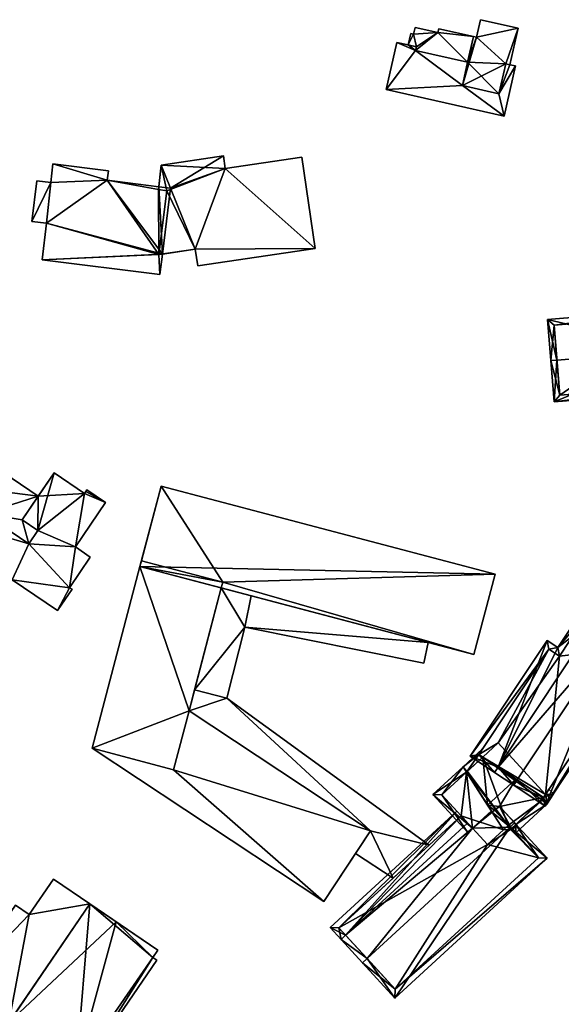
# Model space of a CAD drawing. Header units: inches. Extents: x 2685601 to 2690022, y 1235992 to 1239010.
# Tile 182 of 256: x 2689568 to 2689656, y 1236909 to 1237068. Entities that reach past the tile are written whole.
import ezdxf

# ---------------------------------------------------------------- set-up
doc = ezdxf.new("R2010")
doc.units = ezdxf.units.IN
doc.header["$MEASUREMENT"] = 0
doc.layers.add('Gebaeude Einzelhaus', color=10, linetype='Continuous')
doc.layers.add('Offenes Gebaeude', color=10, linetype='Continuous')

msp = doc.modelspace()

# ---------------------------------------------------------------- meshes
at = {"layer": 'Gebaeude Einzelhaus'}
mesh = msp.add_polyface(dxfattribs=at)
corners = [(2689646.708, 1237060.604, 456.931), (2689647.373, 1237060.454, 456.931), (2689648.7, 1237066.341, 456.931), (2689642, 1237064.873, 456.931), (2689642.64, 1237067.708, 456.931), (2689639.725, 1237057.111, 456.931), (2689641.501, 1237064.985, 456.931), (2689645.62, 1237055.781, 456.931), (2689639.725, 1237057.111, 455.651), (2689627.435, 1237056.439, 455.651), (2689646.445, 1237052.15, 455.651), (2689632.176, 1237062.745, 455.651), (2689629.154, 1237064.053, 455.651), (2689645.62, 1237055.781, 455.651), (2689648.273, 1237060.25, 455.651), (2689647.373, 1237060.454, 455.651), (2689646.708, 1237060.603, 455.651), (2689640.569, 1237060.851, 455.651), (2689632.31, 1237063.34, 455.651), (2689631.85, 1237065.376, 454.088), (2689635.771, 1237065.633, 454.088), (2689632.095, 1237066.461, 454.088), (2689632.31, 1237063.34, 454.088), (2689632.176, 1237062.745, 454.088), (2689640.569, 1237060.851, 454.088), (2689641.501, 1237064.985, 454.088), (2689641.501, 1237064.987, 454.088), (2689635.91, 1237066.248, 454.088), (2689631.011, 1237063.633, 454.088), (2689631.425, 1237065.471, 454.088), (2689642, 1237064.874, 454.088), (2689642.64, 1237067.708, 444.397), (2689648.7, 1237066.341, 444.397), (2689642, 1237064.874, 444.397), (2689641.501, 1237064.985, 444.397), (2689647.373, 1237060.454, 444.397), (2689646.708, 1237060.604, 444.397), (2689640.569, 1237060.851, 444.397), (2689645.62, 1237055.781, 444.397), (2689639.725, 1237057.111, 444.397), (2689627.435, 1237056.439, 444.397), (2689629.154, 1237064.053, 444.397), (2689646.445, 1237052.15, 444.397), (2689648.273, 1237060.25, 444.397), (2689647.373, 1237060.453, 444.397), (2689631.011, 1237063.633, 444.397), (2689632.176, 1237062.745, 444.397), (2689632.31, 1237063.34, 444.397), (2689641.501, 1237064.987, 444.397), (2689635.91, 1237066.248, 444.397), (2689635.771, 1237065.633, 444.397), (2689632.095, 1237066.461, 444.397), (2689631.85, 1237065.376, 444.397), (2689631.425, 1237065.471, 444.397)]
mesh.append_faces([[corners[k] for k in face] for face in [(26, 25, 30), (22, 19, 28), (28, 19, 29), (27, 20, 26), (26, 20, 25), (25, 20, 24), (24, 20, 23), (23, 20, 22), (22, 20, 19), (19, 20, 21), (12, 11, 18), (11, 8, 17), (13, 15, 16), (13, 14, 15), (8, 10, 13), (13, 10, 14), (12, 9, 11), (11, 9, 8), (8, 9, 10), (0, 5, 7), (0, 3, 5), (5, 3, 6), (0, 2, 3), (3, 2, 4), (0, 1, 2)]], dxfattribs={"color": 13})
mesh.append_faces([[corners[k] for k in face] for face in [(52, 45, 53), (52, 47, 45), (34, 48, 33), (52, 50, 47), (47, 50, 46), (46, 50, 37), (37, 50, 34), (34, 50, 48), (48, 50, 49), (52, 51, 50), (53, 45, 29), (29, 45, 28), (29, 19, 53), (53, 19, 52), (19, 21, 52), (52, 21, 51), (21, 20, 51), (51, 20, 50), (20, 27, 50), (50, 27, 49), (26, 48, 27), (27, 48, 49), (42, 38, 43), (43, 38, 44), (44, 38, 36), (42, 39, 38), (39, 46, 37), (46, 45, 47), (46, 41, 45), (42, 40, 39), (39, 40, 46), (46, 40, 41), (41, 28, 45), (28, 18, 22), (41, 12, 28), (28, 12, 18), (18, 11, 22), (22, 11, 23), (11, 17, 23), (23, 17, 24), (14, 44, 15), (14, 43, 44), (14, 10, 43), (43, 10, 42), (10, 9, 42), (42, 9, 40), (9, 12, 40), (40, 12, 41), (37, 38, 39), (37, 36, 38), (36, 32, 35), (34, 33, 37), (37, 33, 36), (36, 33, 32), (32, 33, 31), (15, 2, 1), (35, 32, 15), (15, 32, 2), (0, 16, 1), (1, 16, 15), (13, 16, 7), (7, 16, 0), (7, 5, 13), (13, 5, 8), (25, 17, 6), (6, 17, 5), (5, 17, 8), (25, 24, 17), (30, 6, 3), (30, 25, 6), (30, 33, 25), (25, 33, 34), (31, 30, 4), (4, 30, 3), (31, 33, 30), (4, 2, 31), (31, 2, 32)]], dxfattribs={"color": 41})
mesh = msp.add_polyface(dxfattribs=at)
corners = [(2689582.478, 1237041.818, 447.212), (2689582.668, 1237043.361, 447.212), (2689573.745, 1237044.459, 447.212), (2689573.374, 1237041.445, 447.212), (2689570.313, 1237035.198, 447.212), (2689571.115, 1237041.723, 447.212), (2689572.701, 1237034.904, 447.212), (2689590.829, 1237029.855, 447.212), (2689571.974, 1237028.99, 447.212), (2689590.979, 1237026.653, 447.212), (2689591.383, 1237029.937, 447.212), (2689590.774, 1237040.341, 447.212), (2689592.09, 1237040.1, 447.212), (2689590.821, 1237040.793, 447.212), (2689596.678, 1237030.719, 448.208), (2689597.078, 1237028.018, 448.208), (2689616.018, 1237030.814, 448.208), (2689601.519, 1237043.706, 448.208), (2689613.846, 1237045.526, 448.208), (2689591.185, 1237044.26, 448.208), (2689601.219, 1237045.741, 448.208), (2689592.09, 1237040.1, 448.208), (2689590.774, 1237040.341, 448.208), (2689590.829, 1237029.855, 448.208), (2689582.668, 1237043.361, 435.399), (2689582.478, 1237041.818, 435.399), (2689573.745, 1237044.459, 435.399), (2689573.374, 1237041.445, 435.399), (2689571.115, 1237041.723, 435.399), (2689570.313, 1237035.198, 435.399), (2689572.701, 1237034.904, 435.399), (2689571.974, 1237028.99, 435.399), (2689590.979, 1237026.653, 435.399), (2689591.383, 1237029.937, 435.399), (2689590.821, 1237040.793, 435.399), (2689592.689, 1237040.563, 435.399), (2689616.018, 1237030.814, 435.399), (2689597.078, 1237028.018, 435.399), (2689613.846, 1237045.526, 435.399), (2689601.519, 1237043.706, 435.399), (2689601.219, 1237045.741, 435.399), (2689591.185, 1237044.26, 435.399), (2689596.678, 1237030.719, 435.399)]
mesh.append_faces([[corners[k] for k in face] for face in [(14, 21, 23), (21, 19, 22), (14, 17, 21), (21, 17, 19), (19, 17, 20), (14, 16, 17), (17, 16, 18), (14, 15, 16), (0, 11, 13), (0, 7, 11), (11, 7, 12), (7, 9, 10), (7, 8, 9), (0, 6, 7), (7, 6, 8), (0, 3, 6), (6, 3, 4), (4, 3, 5), (0, 2, 3), (0, 1, 2)]], dxfattribs={"color": 13})
mesh.append_faces([[corners[k] for k in face] for face in [(39, 35, 40), (40, 35, 41), (41, 35, 34), (39, 42, 35), (35, 42, 33), (39, 36, 42), (42, 36, 37), (39, 38, 36), (15, 14, 37), (37, 14, 42), (42, 10, 33), (10, 23, 7), (42, 14, 10), (10, 14, 23), (23, 21, 7), (7, 21, 12), (11, 12, 22), (22, 12, 21), (22, 13, 11), (13, 41, 34), (22, 19, 13), (13, 19, 41), (19, 20, 41), (41, 20, 40), (20, 17, 40), (40, 17, 39), (17, 18, 39), (39, 18, 38), (18, 16, 38), (38, 16, 36), (16, 15, 36), (36, 15, 37), (27, 29, 28), (27, 30, 29), (30, 33, 31), (31, 33, 32), (33, 34, 35), (27, 25, 30), (30, 25, 33), (33, 25, 34), (27, 26, 25), (25, 26, 24), (25, 13, 34), (25, 0, 13), (10, 9, 33), (33, 9, 32), (9, 8, 32), (32, 8, 31), (8, 6, 31), (31, 6, 30), (6, 4, 30), (30, 4, 29), (4, 5, 29), (29, 5, 28), (5, 3, 28), (28, 3, 27), (3, 2, 27), (27, 2, 26), (2, 1, 26), (26, 1, 24), (1, 0, 24), (24, 0, 25)]], dxfattribs={"color": 41})
mesh = msp.add_polyface(dxfattribs=at)
corners = [(2689674.499, 1237014.406, 449.203), (2689674.959, 1237021.144, 444.794), (2689653.439, 1237019.408, 444.794), (2689675.496, 1237014.486, 449.203), (2689654.973, 1237012.83, 449.203), (2689653.976, 1237012.75, 449.203), (2689654.514, 1237006.101, 444.794), (2689676.033, 1237007.838, 444.794), (2689654.516, 1237018.491, 445.454), (2689674.043, 1237020.066, 445.455), (2689655.43, 1237007.179, 445.456), (2689674.955, 1237008.754, 445.455), (2689674.955, 1237008.754, 434.498), (2689674.043, 1237020.066, 434.498), (2689654.516, 1237018.491, 434.498), (2689655.43, 1237007.179, 434.498)]
mesh.append_faces([[corners[k] for k in face] for face in [(0, 9, 3), (11, 0, 3), (7, 11, 3), (6, 10, 11), (6, 11, 7), (4, 10, 5), (8, 4, 5), (5, 10, 6), (2, 8, 5), (9, 8, 1), (3, 9, 1), (1, 8, 2), (0, 7, 3), (5, 6, 4), (4, 6, 0), (0, 6, 7), (0, 2, 4), (4, 2, 5), (3, 1, 0), (0, 1, 2)]], dxfattribs={"color": 13})
mesh.append_faces([[corners[k] for k in face] for face in [(13, 15, 14), (12, 15, 13), (11, 15, 12), (10, 15, 11), (14, 15, 4), (4, 15, 10), (8, 14, 4), (13, 14, 8), (9, 13, 8), (12, 13, 0), (0, 13, 9), (11, 12, 0)]], dxfattribs={"color": 41})
mesh = msp.add_polyface(dxfattribs=at)
corners = [(2689548.78, 1236982.803, 438.724), (2689556.674, 1236977.443, 438.724), (2689558.355, 1236979.919, 438.724), (2689567.185, 1236977.438, 438.724), (2689565.553, 1236975.033, 438.724), (2689561.069, 1236985.83, 438.724), (2689554.065, 1236990.586, 438.724), (2689576.416, 1236976.159, 438.724), (2689574.489, 1236972.479, 438.724), (2689569.846, 1236983.209, 438.724), (2689576.808, 1236975.894, 438.724), (2689577.349, 1236982.72, 438.724), (2689579.76, 1236981.084, 438.724), (2689578.816, 1236991.355, 438.724), (2689582.211, 1236989.884, 438.724), (2689571.306, 1236985.36, 438.724), (2689579.03, 1236991.671, 438.724), (2689579.204, 1236991.926, 438.724), (2689573.909, 1236994.686, 438.724), (2689568.754, 1236987.093, 438.724), (2689562.62, 1236988.114, 438.724), (2689562.62, 1236988.114, 438.155), (2689568.754, 1236987.093, 438.155), (2689571.338, 1236990.9, 438.155), (2689569.846, 1236983.209, 438.155), (2689571.306, 1236985.36, 438.155), (2689561.271, 1236992.215, 438.155), (2689562.941, 1236996.6, 438.155), (2689561.067, 1236992.353, 438.155), (2689560.376, 1236992.823, 438.155), (2689558.241, 1236987.751, 438.155), (2689561.069, 1236985.83, 438.155), (2689582.211, 1236989.884, 425.318), (2689577.349, 1236982.72, 425.318), (2689579.204, 1236991.926, 425.318), (2689579.03, 1236991.671, 425.318), (2689578.816, 1236991.355, 425.318), (2689573.909, 1236994.686, 425.318), (2689571.338, 1236990.9, 425.318), (2689554.065, 1236990.586, 425.318), (2689558.24, 1236987.751, 425.318), (2689548.78, 1236982.803, 425.318), (2689556.674, 1236977.443, 425.318), (2689558.355, 1236979.919, 425.318), (2689565.553, 1236975.033, 425.318), (2689567.185, 1236977.438, 425.318), (2689574.489, 1236972.479, 425.318), (2689576.808, 1236975.894, 425.318), (2689576.416, 1236976.159, 425.318), (2689579.76, 1236981.084, 425.318), (2689571.306, 1236985.36, 425.318), (2689569.846, 1236983.209, 425.318), (2689561.069, 1236985.83, 425.318), (2689562.62, 1236988.114, 425.318), (2689568.754, 1236987.093, 425.318), (2689561.271, 1236992.215, 425.318), (2689561.067, 1236992.353, 425.318), (2689558.241, 1236987.751, 425.318), (2689562.941, 1236996.6, 425.318), (2689560.376, 1236992.823, 425.318)]
mesh.append_faces([[corners[k] for k in face] for face in [(21, 30, 31), (21, 26, 30), (26, 27, 28), (28, 27, 29), (21, 23, 26), (26, 23, 27), (25, 22, 24), (24, 22, 21), (21, 22, 23), (5, 9, 20), (15, 18, 19), (15, 13, 18), (13, 14, 16), (16, 14, 17), (9, 11, 15), (15, 11, 13), (13, 11, 14), (9, 7, 11), (11, 7, 12), (7, 8, 10), (5, 3, 9), (9, 3, 7), (7, 3, 8), (0, 2, 6), (6, 2, 5), (5, 2, 3), (3, 2, 4), (0, 1, 2)]], dxfattribs={"color": 13})
mesh.append_faces([[corners[k] for k in face] for face in [(55, 53, 57), (57, 53, 52), (53, 54, 51), (51, 54, 50), (55, 38, 53), (53, 38, 54), (56, 58, 55), (55, 58, 38), (56, 59, 58), (28, 29, 56), (56, 29, 59), (29, 27, 59), (59, 27, 58), (58, 23, 38), (58, 27, 23), (55, 57, 26), (26, 57, 30), (26, 28, 55), (55, 28, 56), (38, 50, 54), (51, 52, 53), (40, 41, 39), (52, 43, 40), (40, 43, 41), (41, 43, 42), (51, 45, 52), (52, 45, 43), (43, 45, 44), (51, 48, 45), (45, 48, 46), (46, 48, 47), (50, 33, 51), (51, 33, 48), (48, 33, 49), (32, 35, 34), (38, 36, 50), (50, 36, 33), (33, 36, 32), (32, 36, 35), (38, 37, 36), (11, 12, 33), (33, 12, 49), (12, 7, 49), (49, 7, 48), (7, 10, 48), (48, 10, 47), (10, 8, 47), (47, 8, 46), (8, 3, 46), (46, 3, 45), (3, 4, 45), (45, 4, 44), (4, 2, 44), (44, 2, 43), (2, 1, 43), (43, 1, 42), (1, 0, 42), (42, 0, 41), (0, 6, 41), (41, 6, 39), (39, 30, 40), (30, 5, 31), (39, 6, 30), (30, 6, 5), (21, 31, 20), (20, 31, 5), (20, 9, 21), (21, 9, 24), (25, 24, 15), (15, 24, 9), (22, 25, 19), (19, 25, 15), (19, 23, 22), (23, 37, 38), (19, 18, 23), (23, 18, 37), (18, 13, 37), (37, 13, 36), (13, 16, 36), (36, 16, 35), (16, 17, 35), (35, 17, 34), (17, 14, 34), (34, 14, 32), (14, 11, 32), (32, 11, 33)]], dxfattribs={"color": 41})
mesh = msp.add_polyface(dxfattribs=at)
corners = [(2689587.752, 1236979.575, 441.212), (2689644.996, 1236978.323, 441.212), (2689591.172, 1236992.531, 441.212), (2689641.576, 1236965.367, 441.212), (2689587.989, 1236980.473, 437.626), (2689591.172, 1236992.531, 421.476), (2689587.989, 1236980.473, 421.476), (2689587.753, 1236979.575, 437.626), (2689634.187, 1236967.318, 431.606), (2689600.866, 1236976.113, 421.476), (2689641.576, 1236965.367, 421.476), (2689605.661, 1236974.847, 431.606), (2689600.866, 1236976.113, 431.606), (2689600.866, 1236976.113, 437.626), (2689634.187, 1236967.318, 431.706), (2689605.661, 1236974.847, 431.706), (2689600.866, 1236976.113, 431.706), (2689644.996, 1236978.323, 421.476), (2689601.106, 1236977.029, 421.476)]
mesh.append_faces([[corners[k] for k in face] for face in [(3, 1, 0), (0, 1, 2)]], dxfattribs={"color": 13})
mesh.append_faces([[corners[k] for k in face] for face in [(18, 10, 9), (18, 17, 10), (6, 5, 18), (18, 5, 17), (2, 1, 5), (5, 1, 17), (1, 3, 17), (17, 3, 10), (14, 13, 15), (15, 13, 16), (13, 0, 7), (8, 3, 14), (14, 3, 13), (13, 3, 0), (8, 10, 3), (12, 9, 11), (11, 9, 8), (8, 9, 10), (2, 4, 0), (0, 4, 7), (2, 5, 4), (4, 5, 6)]], dxfattribs={"color": 41})
mesh = msp.add_polyface(dxfattribs=at)
corners = [(2689595.668, 1236956.313, 437.626), (2689600.866, 1236976.113, 437.626), (2689587.753, 1236979.575, 437.626), (2689580.059, 1236950.266, 437.626), (2689593.176, 1236946.822, 437.626), (2689587.989, 1236980.473, 437.626), (2689587.989, 1236980.473, 421.476), (2689587.752, 1236979.575, 421.476), (2689580.059, 1236950.266, 421.476), (2689595.668, 1236956.313, 431.706), (2689596.549, 1236959.672, 431.706), (2689600.866, 1236976.113, 431.706), (2689596.549, 1236959.672, 431.606), (2689595.668, 1236956.313, 431.606), (2689595.668, 1236956.313, 421.476), (2689600.866, 1236976.113, 421.476), (2689600.866, 1236976.113, 431.606), (2689593.176, 1236946.822, 421.476), (2689601.106, 1236977.029, 421.476)]
mesh.append_faces([[corners[k] for k in face] for face in [(0, 3, 4), (0, 2, 3), (0, 1, 2)]], dxfattribs={"color": 13})
mesh.append_faces([[corners[k] for k in face] for face in [(14, 7, 15), (15, 7, 18), (18, 7, 6), (14, 8, 7), (14, 17, 8), (12, 15, 16), (12, 14, 15), (12, 13, 14), (0, 10, 1), (1, 10, 11), (0, 9, 10), (2, 7, 3), (3, 7, 8), (2, 6, 7), (2, 5, 6)]], dxfattribs={"color": 41})
mesh = msp.add_polyface(dxfattribs=at)
corners = [(2689645.468, 1236947.217, 437.557), (2689655.086, 1236966.496, 435.99), (2689653.374, 1236967.635, 434.783), (2689661.677, 1236971.584, 437.557), (2689660.008, 1236973.895, 435.99), (2689640.979, 1236949.003, 434.783), (2689644.914, 1236946.385, 437.557), (2689662.23, 1236972.416, 437.557), (2689648, 1236944.333, 440.757), (2689648.553, 1236945.165, 440.757), (2689664.762, 1236969.531, 440.757), (2689665.316, 1236970.364, 440.757), (2689653.06, 1236940.966, 436.277), (2689670.376, 1236966.998, 436.277), (2689660.286, 1236972.509, 436.577), (2689653.653, 1236966.249, 435.37), (2689655.365, 1236965.11, 436.577), (2689642.365, 1236949.281, 435.37), (2689652.781, 1236942.353, 437.014), (2689668.99, 1236966.719, 437.014), (2689668.99, 1236966.719, 421.476), (2689660.286, 1236972.509, 421.476), (2689655.365, 1236965.11, 421.476), (2689653.653, 1236966.249, 421.476), (2689642.365, 1236949.281, 421.476), (2689642.365, 1236949.281, 431.946), (2689648.345, 1236945.303, 436.202), (2689643.014, 1236948.849, 432.407), (2689643.014, 1236948.849, 421.476), (2689652.781, 1236942.353, 432.84), (2689664.413, 1236959.839, 432.047), (2689668.598, 1236966.13, 431.948), (2689668.598, 1236966.13, 432.048), (2689653.106, 1236942.842, 432.931), (2689664.413, 1236959.839, 431.947), (2689653.106, 1236942.842, 421.476), (2689645.493, 1236951.128, 421.476)]
mesh.append_faces([[corners[k] for k in face] for face in [(3, 14, 7), (10, 3, 7), (19, 10, 11), (11, 10, 7), (13, 19, 11), (12, 18, 19), (12, 19, 13), (9, 18, 8), (0, 9, 8), (8, 18, 12), (17, 0, 6), (6, 0, 8), (15, 17, 5), (5, 17, 6), (2, 15, 5), (16, 15, 1), (14, 16, 1), (1, 15, 2), (7, 14, 4), (4, 14, 1), (10, 13, 11), (8, 12, 9), (9, 12, 10), (10, 12, 13), (3, 11, 7), (0, 10, 3), (3, 10, 11), (0, 9, 10), (6, 8, 0), (0, 8, 9), (4, 3, 7), (0, 5, 6), (0, 2, 5), (4, 1, 3), (3, 1, 0), (0, 1, 2)]], dxfattribs={"color": 13})
mesh.append_faces([[corners[k] for k in face] for face in [(22, 36, 23), (23, 36, 24), (24, 36, 28), (22, 35, 36), (22, 20, 35), (22, 21, 20), (20, 31, 34), (34, 35, 20), (30, 33, 34), (34, 33, 35), (30, 18, 33), (33, 18, 29), (31, 19, 32), (32, 19, 30), (19, 31, 20), (30, 19, 18), (18, 26, 29), (27, 25, 28), (28, 25, 24), (27, 17, 25), (26, 0, 27), (27, 0, 17), (18, 9, 26), (26, 9, 0), (23, 25, 15), (15, 25, 17), (23, 24, 25), (15, 22, 23), (15, 16, 22), (16, 14, 22), (22, 14, 21), (3, 20, 14), (14, 20, 21), (10, 19, 3), (3, 19, 20)]], dxfattribs={"color": 41})
mesh = msp.add_polyface(dxfattribs=at)
corners = [(2689617.403, 1236925.559, 437.626), (2689593.176, 1236946.822, 437.626), (2689580.059, 1236950.266, 437.626), (2689624.938, 1236936.947, 437.626), (2689595.668, 1236956.313, 437.626), (2689617.403, 1236925.559, 421.476), (2689580.059, 1236950.266, 421.476), (2689622.524, 1236933.298, 431.605), (2689622.524, 1236933.298, 431.705), (2689624.938, 1236936.947, 421.476), (2689624.938, 1236936.947, 431.605), (2689624.938, 1236936.947, 431.705), (2689595.668, 1236956.313, 431.706), (2689595.668, 1236956.313, 421.476), (2689595.668, 1236956.313, 431.606), (2689593.176, 1236946.822, 421.476)]
mesh.append_faces([[corners[k] for k in face] for face in [(4, 1, 3), (3, 1, 0), (0, 1, 2)]], dxfattribs={"color": 13})
mesh.append_faces([[corners[k] for k in face] for face in [(5, 15, 9), (9, 15, 13), (5, 6, 15), (9, 13, 10), (10, 13, 14), (4, 3, 12), (12, 3, 11), (3, 8, 11), (7, 9, 10), (7, 5, 9), (3, 0, 8), (8, 0, 7), (7, 0, 5), (0, 2, 5), (5, 2, 6)]], dxfattribs={"color": 41})
mesh = msp.add_polyface(dxfattribs=at)
corners = [(2689652.781, 1236942.353, 432.84), (2689645.719, 1236940.899, 435.249), (2689648.37, 1236938.015, 432.704), (2689648.345, 1236945.303, 436.202), (2689643.793, 1236941.12, 436.202), (2689644.911, 1236940.3, 435.318), (2689644.983, 1236940.222, 435.249), (2689648.311, 1236936.602, 432.054), (2689647.634, 1236937.339, 432.704), (2689653.36, 1236941.241, 432.054), (2689654.41, 1236942.903, 432.387), (2689653.106, 1236942.842, 432.931), (2689653.677, 1236943.7, 433.091), (2689644.537, 1236939.957, 435.318), (2689642.365, 1236949.281, 431.946), (2689639.841, 1236947.293, 431.797), (2689640.389, 1236946.437, 432.408), (2689642.93, 1236950.131, 431.798), (2689643.014, 1236948.849, 432.407), (2689653.155, 1236942.789, 432.885), (2689652.585, 1236941.888, 432.704), (2689641.353, 1236937.372, 435.107), (2689644.399, 1236940.173, 435.107), (2689640.389, 1236946.437, 432.195), (2689640.518, 1236946.556, 432.195), (2689634.981, 1236942.826, 431.797), (2689640.617, 1236936.696, 435.107), (2689647.634, 1236937.339, 436.806), (2689648.558, 1236937.81, 436.917), (2689648.37, 1236938.015, 436.806), (2689647.822, 1236937.134, 436.917), (2689636.394, 1236942.766, 432.195), (2689652.585, 1236941.888, 421.476), (2689647.634, 1236937.339, 421.476), (2689653.155, 1236942.789, 421.476), (2689653.106, 1236942.842, 421.476), (2689640.518, 1236946.556, 421.476), (2689640.389, 1236946.437, 421.476), (2689643.014, 1236948.849, 421.476), (2689647.486, 1236937.203, 421.476), (2689647.091, 1236937.82, 421.476), (2689646.344, 1236937.133, 421.476), (2689645.493, 1236951.128, 421.476), (2689636.394, 1236942.766, 421.476), (2689639.506, 1236939.381, 421.476), (2689639.506, 1236939.381, 433.229), (2689640.573, 1236938.221, 434.143), (2689643.758, 1236934.756, 421.476)]
mesh.append_faces([[corners[k] for k in face] for face in [(29, 28, 27), (27, 28, 30), (23, 15, 24), (23, 31, 15), (15, 31, 25), (25, 31, 26), (26, 31, 21), (27, 1, 6), (27, 29, 1), (30, 28, 27), (27, 28, 29), (21, 25, 26), (21, 23, 25), (25, 23, 15), (15, 23, 24), (21, 22, 23), (16, 14, 18), (16, 15, 14), (14, 15, 17), (2, 7, 8), (19, 9, 20), (20, 9, 2), (2, 9, 7), (19, 10, 9), (19, 12, 10), (19, 11, 12), (18, 4, 3), (14, 16, 18), (18, 16, 4), (17, 15, 14), (14, 15, 16), (5, 4, 13), (0, 10, 11), (11, 10, 12), (0, 9, 10), (0, 2, 9), (9, 2, 7), (7, 2, 8), (6, 1, 5), (5, 1, 4), (4, 1, 3), (3, 1, 0), (0, 1, 2)]], dxfattribs={"color": 13})
mesh.append_faces([[corners[k] for k in face] for face in [(44, 41, 47), (44, 37, 41), (44, 43, 37), (1, 29, 2), (27, 2, 29), (27, 8, 2), (21, 45, 46), (21, 31, 45), (45, 31, 44), (44, 31, 43), (23, 37, 31), (31, 37, 43), (32, 35, 34), (32, 38, 35), (35, 38, 42), (33, 40, 32), (32, 40, 38), (38, 40, 36), (36, 40, 37), (37, 40, 41), (33, 39, 40), (36, 23, 38), (38, 23, 18), (18, 23, 16), (36, 37, 23), (34, 35, 19), (19, 35, 11), (19, 20, 34), (34, 20, 32), (33, 2, 8), (33, 32, 2), (2, 32, 20), (4, 22, 13), (4, 16, 22), (22, 16, 23)]], dxfattribs={"color": 41})
mesh = msp.add_polyface(dxfattribs=at)
corners = [(2689647.412, 1236937.58, 438.409), (2689653.384, 1236932.56, 432.649), (2689648.148, 1236938.256, 438.409), (2689628.858, 1236910.018, 432.649), (2689624.358, 1236916.39, 438.409), (2689623.623, 1236915.714, 438.409), (2689620.171, 1236919.469, 434.143), (2689641.353, 1236937.372, 435.107), (2689620.906, 1236920.145, 434.143), (2689645.647, 1236940.977, 435.318), (2689644.911, 1236940.3, 435.318), (2689644.537, 1236939.957, 435.318), (2689644.399, 1236940.173, 435.107), (2689640.573, 1236938.221, 434.143), (2689638.829, 1236940.117, 432.649), (2689618.428, 1236921.365, 432.649), (2689639.506, 1236939.381, 433.229), (2689628.918, 1236911.43, 433.393), (2689651.971, 1236932.62, 433.394), (2689619.84, 1236921.305, 433.229), (2689647.634, 1236937.339, 432.704), (2689651.971, 1236932.62, 421.476), (2689647.634, 1236937.339, 436.806), (2689647.634, 1236937.339, 421.476), (2689644.983, 1236940.222, 435.249), (2689628.55, 1236929.311, 431.605), (2689639.506, 1236939.381, 421.476), (2689619.84, 1236921.305, 421.476), (2689634.363, 1236934.653, 431.605), (2689628.55, 1236929.311, 431.705), (2689634.363, 1236934.653, 431.705), (2689628.918, 1236911.43, 421.475), (2689643.758, 1236934.756, 421.476), (2689647.486, 1236937.203, 421.476), (2689646.344, 1236937.133, 421.476), (2689647.091, 1236937.82, 421.476)]
mesh.append_faces([[corners[k] for k in face] for face in [(6, 4, 5), (6, 8, 4), (19, 14, 16), (19, 15, 14), (19, 6, 15), (19, 8, 6), (2, 0, 9), (9, 0, 10), (1, 18, 2), (2, 18, 0), (1, 17, 18), (17, 5, 4), (1, 3, 17), (17, 3, 5), (16, 8, 13), (8, 15, 6), (16, 14, 8), (8, 14, 15), (8, 7, 13), (7, 11, 12), (7, 0, 11), (11, 0, 10), (10, 0, 9), (9, 0, 2), (6, 4, 8), (8, 4, 7), (7, 4, 0), (6, 5, 4), (3, 4, 5), (3, 0, 4), (3, 1, 0), (0, 1, 2)]], dxfattribs={"color": 13})
mesh.append_faces([[corners[k] for k in face] for face in [(33, 34, 35), (33, 32, 34), (32, 27, 26), (32, 31, 27), (23, 21, 33), (33, 21, 32), (32, 21, 31), (18, 17, 21), (21, 17, 31), (8, 17, 4), (8, 31, 17), (8, 27, 31), (8, 19, 27), (29, 16, 30), (30, 16, 28), (25, 19, 29), (29, 19, 16), (25, 27, 19), (26, 25, 28), (26, 28, 16), (25, 26, 27), (0, 24, 10), (0, 22, 24), (20, 21, 23), (0, 18, 22), (22, 18, 20), (20, 18, 21)]], dxfattribs={"color": 41})
mesh = msp.add_polyface(dxfattribs=at)
corners = [(2689565.821, 1236904.851, 431.527), (2689576.653, 1236897.453, 431.527), (2689577.484, 1236898.67, 431.527), (2689589.854, 1236916.551, 431.527), (2689578.238, 1236898.156, 431.527), (2689579.705, 1236925.176, 431.527), (2689590.501, 1236916.109, 431.527), (2689590.641, 1236917.705, 431.527), (2689579.705, 1236925.176, 429.158), (2689573.826, 1236929.193, 429.158), (2689569.924, 1236923.479, 429.158), (2689558.529, 1236911.603, 429.158), (2689567.686, 1236925.008, 429.158), (2689566.646, 1236906.058, 429.158), (2689590.501, 1236916.109, 418.949), (2689578.238, 1236898.156, 418.949), (2689589.854, 1236916.551, 418.949), (2689590.641, 1236917.705, 418.949), (2689583.903, 1236922.309, 418.949), (2689579.705, 1236925.176, 418.949), (2689565.821, 1236904.851, 418.949), (2689566.646, 1236906.058, 418.949), (2689576.653, 1236897.453, 418.949), (2689577.484, 1236898.67, 418.949), (2689569.924, 1236923.479, 418.949), (2689573.826, 1236929.193, 418.949), (2689567.686, 1236925.008, 418.949), (2689558.529, 1236911.603, 418.949)]
mesh.append_faces([[corners[k] for k in face] for face in [(8, 10, 13), (13, 10, 11), (11, 10, 12), (8, 9, 10), (5, 3, 7), (3, 4, 6), (0, 2, 5), (5, 2, 3), (3, 2, 4), (0, 1, 2)]], dxfattribs={"color": 13})
mesh.append_faces([[corners[k] for k in face] for face in [(24, 27, 26), (24, 21, 27), (24, 19, 21), (24, 25, 19), (8, 19, 9), (9, 19, 25), (27, 21, 11), (11, 21, 13), (11, 12, 27), (27, 12, 26), (12, 10, 26), (26, 10, 24), (10, 9, 24), (24, 9, 25), (16, 18, 17), (18, 21, 19), (21, 22, 20), (16, 23, 18), (18, 23, 21), (21, 23, 22), (14, 15, 16), (16, 15, 23), (4, 2, 15), (15, 2, 23), (2, 1, 23), (23, 1, 22), (1, 0, 22), (22, 0, 20), (20, 13, 21), (13, 5, 8), (20, 0, 13), (13, 0, 5), (7, 8, 5), (7, 18, 8), (8, 18, 19), (7, 17, 18), (7, 3, 17), (17, 3, 16), (3, 6, 16), (16, 6, 14), (6, 4, 14), (14, 4, 15)]], dxfattribs={"color": 41})
at = {"layer": 'Offenes Gebaeude'}
mesh = msp.add_polyface(dxfattribs=at)
corners = [(2689600.866, 1236976.113, 431.706), (2689604.65, 1236969.813, 431.706), (2689605.661, 1236974.847, 431.706), (2689604.648, 1236969.804, 431.706), (2689596.549, 1236959.672, 431.706), (2689601.784, 1236958.362, 431.706), (2689604.65, 1236969.813, 431.606), (2689604.648, 1236969.804, 431.606), (2689601.784, 1236958.362, 431.606), (2689600.866, 1236976.113, 431.606), (2689605.661, 1236974.847, 431.606), (2689596.549, 1236959.672, 431.606)]
mesh.append_faces([[corners[k] for k in face] for face in [(3, 4, 5), (3, 0, 4), (3, 1, 0), (0, 1, 2)]], dxfattribs={"color": 13})
mesh.append_faces([[corners[k] for k in face] for face in [(9, 7, 11), (11, 7, 8), (10, 6, 9), (9, 6, 7), (7, 5, 8), (7, 3, 5), (7, 6, 3), (3, 6, 1)]], dxfattribs={"color": 41})
mesh = msp.add_polyface(dxfattribs=at)
corners = [(2689604.65, 1236969.813, 431.706), (2689633.52, 1236964.001, 431.706), (2689634.187, 1236967.318, 431.706), (2689604.648, 1236969.804, 431.706), (2689605.661, 1236974.847, 431.706), (2689604.648, 1236969.804, 431.606), (2689604.65, 1236969.813, 431.606), (2689633.52, 1236964.001, 431.606), (2689634.187, 1236967.318, 431.606), (2689605.661, 1236974.847, 431.606)]
mesh.append_faces([[corners[k] for k in face] for face in [(0, 2, 4), (3, 1, 0), (0, 1, 2)]], dxfattribs={"color": 13})
mesh.append_faces([[corners[k] for k in face] for face in [(7, 6, 8), (8, 6, 9), (7, 5, 6), (7, 8, 1), (1, 8, 2), (5, 7, 3), (3, 7, 1), (3, 0, 5), (5, 0, 6)]], dxfattribs={"color": 41})
mesh = msp.add_polyface(dxfattribs=at)
corners = [(2689624.938, 1236936.947, 431.705), (2689634.363, 1236934.653, 431.705), (2689601.784, 1236958.362, 431.706), (2689628.55, 1236929.311, 431.705), (2689595.668, 1236956.313, 431.706), (2689596.549, 1236959.672, 431.706), (2689622.524, 1236933.298, 431.705), (2689622.524, 1236933.298, 431.605), (2689628.55, 1236929.311, 431.605), (2689601.784, 1236958.362, 431.606), (2689634.363, 1236934.653, 431.605), (2689624.938, 1236936.947, 431.605), (2689595.668, 1236956.313, 431.606), (2689596.549, 1236959.672, 431.606)]
mesh.append_faces([[corners[k] for k in face] for face in [(3, 0, 6), (0, 2, 4), (4, 2, 5), (3, 1, 0), (0, 1, 2)]], dxfattribs={"color": 13})
mesh.append_faces([[corners[k] for k in face] for face in [(9, 12, 13), (9, 11, 12), (11, 8, 7), (9, 10, 11), (11, 10, 8), (9, 1, 10), (9, 2, 1), (6, 8, 3), (6, 7, 8)]], dxfattribs={"color": 41})

doc.saveas('drawing.dxf')
